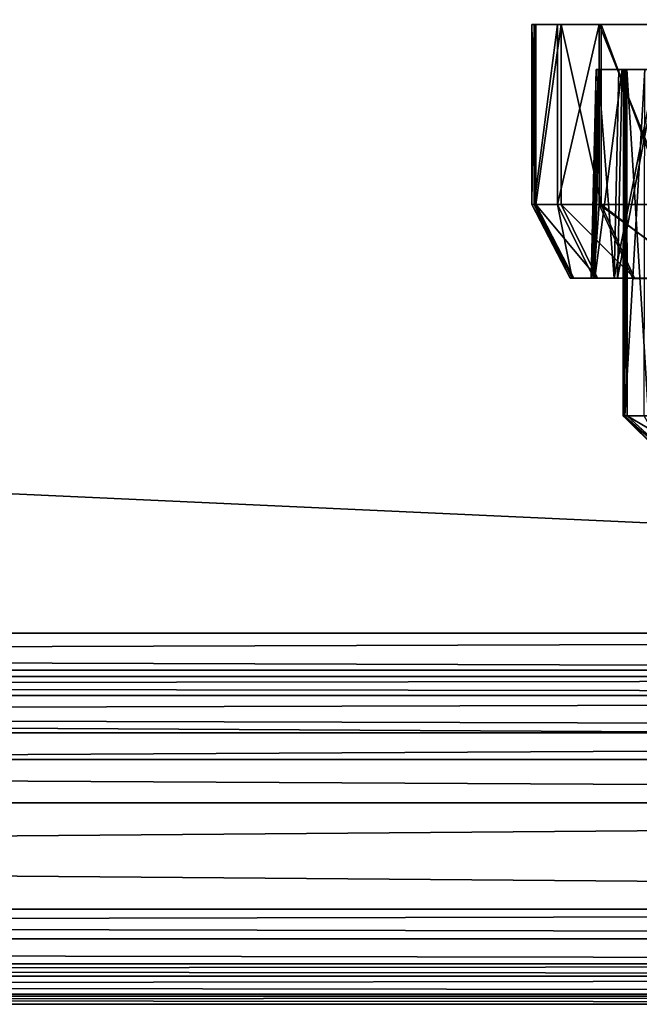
# Model space of a CAD drawing. Extents: x 0 to 35.8, y 0 to 26.7.
# Tile 123 of 227: x 23.3 to 24.6, y 0 to 2.1. Entities that reach past the tile are written whole.
import ezdxf

# ---------------------------------------------------------------- set-up
doc = ezdxf.new("R2010")
doc.units = 0
doc.header["$MEASUREMENT"] = 0
doc.layers.get('0').update_dxf_attribs({"color": 13, "linetype": 'CONTINUOUS'})
for name, color, linetype in [('HDS8645C_-_BODY', 252, 'CONTINUOUS'), ('HDS8645C_-_CERAMIC_TOP', 29, 'CONTINUOUS'), ('HEI8056C_-_HANDLE', 252, 'CONTINUOUS'), ('HEI8056C_-_KNOBS', 252, 'CONTINUOUS')]:
    doc.layers.add(name, color=color, linetype=linetype)

# ---------------------------------------------------------------- blocks, each defined once
blk = doc.blocks.new('HIS8055U_TRADECAD_DXF')
at = {"layer": 'HDS8645C_-_BODY', "color": 0}
for p, q in [((-17.90215, -12.8447, 15.51895), (17.88175, -12.8447, 15.51895)), ((17.88175, -12.8447, 17.08515), (-17.90215, -12.8447, 17.08515)), ((17.88175, -12.8447, 17.08515), (-17.90215, -12.8447, 17.08515)), ((-17.90215, -12.8447, 15.51895), (17.88175, -12.8447, 15.51895))]:
    blk.add_line(p, q, dxfattribs=at)
at = {"layer": 'HDS8645C_-_CERAMIC_TOP', "color": 0}
for p, q in [((-17.76255, -12.6526, 17.08515), (17.83165, -12.6526, 17.08515)), ((17.83165, -12.6526, 17.27015), (-17.76255, -12.6526, 17.27015)), ((17.83165, -12.6526, 17.27015), (-17.76255, -12.6526, 17.27015)), ((-17.76255, -12.6526, 17.08515), (17.83165, -12.6526, 17.08515))]:
    blk.add_line(p, q, dxfattribs=at)
at = {"layer": 'HEI8056C_-_HANDLE', "color": 0}
for p, q in [((-14.12525, -12.5738, 8.77805), (14.18945, -12.5738, 8.77805)), ((-14.12525, -12.5738, 8.77805), (14.18945, -12.5738, 8.77805)), ((14.18945, -12.6663, 9.21925), (-14.12525, -12.6663, 9.21925)), ((14.18945, -12.6663, 9.21925), (-14.12525, -12.6663, 9.21925)), ((14.18945, -12.6663, 8.32875), (-14.12525, -12.6663, 8.32875)), ((14.18945, -12.6663, 8.32875), (-14.12525, -12.6663, 8.32875)), ((-14.12525, -12.7073, 9.32175), (14.18945, -12.7073, 9.32175)), ((-14.12525, -12.7073, 9.32175), (14.18945, -12.7073, 9.32175)), ((14.18945, -12.7073, 8.23955), (-14.12525, -12.7073, 8.23955)), ((14.18945, -12.7073, 8.23955), (-14.12525, -12.7073, 8.23955)), ((14.18945, -12.7876, 8.17435), (-14.12525, -12.7876, 8.17435)), ((-14.12525, -12.7876, 9.39455), (14.18945, -12.7876, 9.39455)), ((-14.12525, -12.7876, 9.39455), (14.18945, -12.7876, 9.39455)), ((14.18945, -12.7876, 8.17435), (-14.12525, -12.7876, 8.17435)), ((-14.12525, -12.9378, 8.15255), (14.18945, -12.9378, 8.15255)), ((14.18945, -12.9378, 9.40305), (-14.12525, -12.9378, 9.40305)), ((-14.12525, -12.9378, 8.15255), (14.18945, -12.9378, 8.15255)), ((14.18945, -12.9378, 9.40305), (-14.12525, -12.9378, 9.40305)), ((14.18945, -13.1659, 8.15255), (-14.12525, -13.1659, 8.15255)), ((-14.12525, -13.1659, 9.40845), (14.18945, -13.1659, 9.40845)), ((14.18945, -13.1659, 8.15255), (-14.12525, -13.1659, 8.15255)), ((-14.12525, -13.1659, 9.40845), (14.18945, -13.1659, 9.40845)), ((14.18945, -13.2295, 8.16715), (-14.12525, -13.2295, 8.16715)), ((14.18945, -13.2295, 8.16715), (-14.12525, -13.2295, 8.16715)), ((14.18945, -13.2295, 9.39395), (-14.12525, -13.2295, 9.39395)), ((14.18945, -13.2295, 9.39395), (-14.12525, -13.2295, 9.39395)), ((-14.12525, -13.2827, 8.21075), (14.18945, -13.2827, 8.21075)), ((14.18945, -13.2827, 9.33725), (-14.12525, -13.2827, 9.33725)), ((-14.12525, -13.2827, 8.21075), (14.18945, -13.2827, 8.21075)), ((14.18945, -13.2827, 9.33725), (-14.12525, -13.2827, 9.33725)), ((14.18945, -13.3091, 8.30605), (-14.12525, -13.3091, 8.30605)), ((14.18945, -13.3091, 8.30605), (-14.12525, -13.3091, 8.30605)), ((-14.12525, -13.3094, 9.27775), (14.18945, -13.3094, 9.27775)), ((-14.12525, -13.3094, 9.27775), (14.18945, -13.3094, 9.27775)), ((-14.12525, -13.3482, 9.06845), (14.18945, -13.3482, 9.06845)), ((-14.12525, -13.3482, 9.06845), (14.18945, -13.3482, 9.06845)), ((14.18945, -13.3526, 8.50385), (-14.12525, -13.3525, 8.50385)), ((14.18945, -13.3526, 8.50385), (-14.12525, -13.3525, 8.50385)), ((-14.12525, -13.3698, 8.77795), (14.18945, -13.3698, 8.77795)), ((-14.12525, -13.3698, 8.77795), (14.18945, -13.3698, 8.77795))]:
    blk.add_line(p, q, dxfattribs=at)
at = {"layer": 'HEI8056C_-_KNOBS', "color": 0}
for p, q in [((6.50755, -11.2679, 12.98055), (7.71465, -11.2676, 12.95315)), ((6.50755, -11.2679, 12.98055), (7.71465, -11.2676, 12.95315)), ((6.51595, -11.2679, 13.16865), (6.50755, -11.2679, 12.98055)), ((6.50755, -11.2679, 12.98055), (6.51245, -11.2679, 12.80725)), ((6.50755, -11.2679, 12.98055), (6.51245, -11.2679, 12.80725)), ((6.50755, -11.2679, 12.98055), (6.50755, -11.6541, 12.98055)), ((6.51595, -11.2679, 13.16865), (6.50755, -11.2679, 12.98055)), ((6.50755, -11.2679, 12.98055), (6.50755, -11.6541, 12.98055)), ((6.51245, -11.2679, 12.80725), (7.71465, -11.2676, 12.95315)), ((6.51245, -11.2679, 12.80725), (7.71465, -11.2676, 12.95315)), ((6.51245, -11.2679, 12.80725), (6.56265, -11.2679, 12.59645)), ((6.51245, -11.2679, 12.80725), (6.56265, -11.2679, 12.59645)), ((6.51245, -11.2679, 12.80725), (6.51245, -11.6541, 12.80725)), ((6.51245, -11.2679, 12.80725), (6.51245, -11.6541, 12.80725)), ((7.71465, -11.2676, 12.95315), (6.51595, -11.2679, 13.16865)), ((7.71465, -11.2676, 12.95315), (6.51595, -11.2679, 13.16865)), ((6.51595, -11.2679, 13.16865), (6.51595, -11.6541, 13.16865)), ((6.51595, -11.2679, 13.16865), (6.51595, -11.6541, 13.16865)), ((6.51595, -11.2679, 13.16865), (6.57055, -11.2679, 13.35875)), ((6.51595, -11.2679, 13.16865), (6.57055, -11.2679, 13.35875)), ((6.56265, -11.2679, 12.59645), (7.71465, -11.2676, 12.95315)), ((6.56265, -11.2679, 12.59645), (7.71465, -11.2676, 12.95315)), ((6.56265, -11.2679, 12.59645), (6.65185, -11.268, 12.37225)), ((6.56265, -11.2679, 12.59645), (6.65185, -11.268, 12.37225)), ((6.56265, -11.2679, 12.59645), (6.56265, -11.6541, 12.59645)), ((6.56265, -11.2679, 12.59645), (6.56265, -11.6541, 12.59645)), ((6.57055, -11.2679, 13.35875), (7.71465, -11.2676, 12.95315)), ((6.57055, -11.2679, 13.35875), (7.71465, -11.2676, 12.95315)), ((6.57055, -11.2679, 13.35875), (6.57055, -11.6542, 13.35875)), ((6.57055, -11.2679, 13.35875), (6.65615, -11.2679, 13.55365)), ((6.57055, -11.2679, 13.35875), (6.57055, -11.6542, 13.35875)), ((6.57055, -11.2679, 13.35875), (6.65615, -11.2679, 13.55365)), ((6.65185, -11.268, 12.37225), (7.71465, -11.2676, 12.95315)), ((6.65185, -11.268, 12.37225), (7.71465, -11.2676, 12.95315)), ((6.65185, -11.268, 12.37225), (6.80785, -11.2679, 12.14725)), ((6.65185, -11.268, 12.37225), (6.80785, -11.2679, 12.14725)), ((6.65185, -11.268, 12.37225), (6.65185, -11.6542, 12.37225)), ((6.65185, -11.268, 12.37225), (6.65185, -11.6542, 12.37225)), ((6.65615, -11.2679, 13.55365), (7.71465, -11.2676, 12.95315)), ((6.65615, -11.2679, 13.55365), (7.71465, -11.2676, 12.95315)), ((6.65615, -11.2679, 13.55365), (6.65615, -11.6542, 13.55365)), ((6.65615, -11.2679, 13.55365), (6.80055, -11.2679, 13.74945)), ((6.65615, -11.2679, 13.55365), (6.65615, -11.6542, 13.55365)), ((6.65615, -11.2679, 13.55365), (6.80055, -11.2679, 13.74945)), ((6.63515, -11.8122, 12.97765), (6.64585, -11.3643, 12.97745)), ((6.63515, -11.8122, 12.97765), (6.64585, -11.3643, 12.97745)), ((6.63955, -11.8122, 12.82265), (6.65015, -11.3643, 12.82395)), ((6.63955, -11.8122, 12.82265), (6.65015, -11.3643, 12.82395)), ((6.64265, -11.8122, 13.14585), (6.65325, -11.3643, 13.14395)), ((6.64265, -11.8122, 13.14585), (6.65325, -11.3643, 13.14395)), ((6.64585, -11.3643, 12.97745), (6.70415, -11.3643, 12.97605)), ((6.65015, -11.3643, 12.82395), (6.64585, -11.3643, 12.97745)), ((6.64585, -11.3643, 12.97745), (6.65325, -11.3643, 13.14395)), ((6.64585, -11.3643, 12.97745), (6.70415, -11.3643, 12.97605)), ((6.65015, -11.3643, 12.82395), (6.64585, -11.3643, 12.97745)), ((6.64585, -11.3643, 12.97745), (6.65325, -11.3643, 13.14395)), ((6.65015, -11.3643, 12.82395), (6.70815, -11.3643, 12.83105)), ((6.69455, -11.3643, 12.63735), (6.65015, -11.3643, 12.82395)), ((6.65015, -11.3643, 12.82395), (6.70815, -11.3643, 12.83105)), ((6.69455, -11.3643, 12.63735), (6.65015, -11.3643, 12.82395)), ((6.65325, -11.3643, 13.14395), (6.71115, -11.3643, 13.13355)), ((6.65325, -11.3643, 13.14395), (6.70155, -11.3643, 13.31225)), ((6.65325, -11.3643, 13.14395), (6.71115, -11.3643, 13.13355)), ((6.65325, -11.3643, 13.14395), (6.70155, -11.3643, 13.31225)), ((6.68445, -11.8122, 12.63415), (6.69455, -11.3643, 12.63735)), ((6.68445, -11.8122, 12.63415), (6.69455, -11.3643, 12.63735)), ((6.69145, -11.8122, 13.31585), (6.70155, -11.3643, 13.31225)), ((6.69145, -11.8122, 13.31585), (6.70155, -11.3643, 13.31225)), ((6.69455, -11.3643, 12.63735), (6.75025, -11.3643, 12.65455)), ((6.77365, -11.3644, 12.43875), (6.69455, -11.3643, 12.63735)), ((6.69455, -11.3643, 12.63735), (6.75025, -11.3643, 12.65455)), ((6.77365, -11.3644, 12.43875), (6.69455, -11.3643, 12.63735)), ((6.70155, -11.3643, 13.31225), (6.75685, -11.3643, 13.29265)), ((6.70155, -11.3643, 13.31225), (6.77735, -11.3643, 13.48485)), ((6.70155, -11.3643, 13.31225), (6.75685, -11.3643, 13.29265)), ((6.70155, -11.3643, 13.31225), (6.77735, -11.3643, 13.48485)), ((6.70365, -12.1075, 12.97735), (6.70415, -11.3643, 12.97605)), ((6.70815, -11.3643, 12.83105), (6.70365, -12.1075, 12.97735)), ((6.70365, -12.1075, 12.97735), (6.70415, -11.3643, 12.97605)), ((6.70815, -11.3643, 12.83105), (6.70365, -12.1075, 12.97735)), ((6.70415, -11.3643, 12.97605), (6.71205, -12.1075, 13.13555)), ((6.70415, -11.3643, 12.97605), (6.71205, -12.1075, 13.13555)), ((6.70415, -11.3643, 12.97605), (6.71115, -11.3643, 13.13355)), ((6.70815, -11.3643, 12.83105), (6.70415, -11.3643, 12.97605)), ((6.70815, -11.3643, 12.83105), (6.70415, -11.3643, 12.97605)), ((6.70415, -11.3643, 12.97605), (6.71115, -11.3643, 13.13355)), ((6.75025, -11.3643, 12.65455), (6.70725, -12.1075, 12.83195)), ((6.70815, -11.3643, 12.83105), (6.70725, -12.1075, 12.83195)), ((6.75025, -11.3643, 12.65455), (6.70725, -12.1075, 12.83195)), ((6.70815, -11.3643, 12.83105), (6.70725, -12.1075, 12.83195)), ((6.75025, -11.3643, 12.65455), (6.70815, -11.3643, 12.83105)), ((6.75025, -11.3643, 12.65455), (6.70815, -11.3643, 12.83105)), ((6.71115, -11.3643, 13.13355), (6.75775, -12.1075, 13.29335)), ((6.71205, -12.1075, 13.13555), (6.71115, -11.3643, 13.13355)), ((6.71115, -11.3643, 13.13355), (6.75775, -12.1075, 13.29335)), ((6.71115, -11.3643, 13.13355), (6.75685, -11.3643, 13.29265)), ((6.71205, -12.1075, 13.13555), (6.71115, -11.3643, 13.13355)), ((6.71115, -11.3643, 13.13355), (6.75685, -11.3643, 13.29265)), ((6.51245, -11.6541, 12.80725), (6.50755, -11.6541, 12.98055)), ((6.50755, -11.6541, 12.98055), (6.58965, -11.8122, 12.97865)), ((6.50755, -11.6541, 12.98055), (6.51595, -11.6541, 13.16865)), ((6.50755, -11.6541, 12.98055), (6.58965, -11.8122, 12.97865)), ((6.51245, -11.6541, 12.80725), (6.50755, -11.6541, 12.98055)), ((6.50755, -11.6541, 12.98055), (6.51595, -11.6541, 13.16865)), ((6.56265, -11.6541, 12.59645), (6.51245, -11.6541, 12.80725)), ((6.51245, -11.6541, 12.80725), (6.59415, -11.8122, 12.81725)), ((6.51245, -11.6541, 12.80725), (6.59415, -11.8122, 12.81725)), ((6.56265, -11.6541, 12.59645), (6.51245, -11.6541, 12.80725)), ((6.51595, -11.6541, 13.16865), (6.59745, -11.8122, 13.15395)), ((6.51595, -11.6541, 13.16865), (6.57055, -11.6542, 13.35875)), ((6.51595, -11.6541, 13.16865), (6.59745, -11.8122, 13.15395)), ((6.51595, -11.6541, 13.16865), (6.57055, -11.6542, 13.35875)), ((6.65185, -11.6542, 12.37225), (6.56265, -11.6541, 12.59645)), ((6.56265, -11.6541, 12.59645), (6.64095, -11.8122, 12.62075)), ((6.56265, -11.6541, 12.59645), (6.64095, -11.8122, 12.62075)), ((6.65185, -11.6542, 12.37225), (6.56265, -11.6541, 12.59645)), ((6.57055, -11.6542, 13.35875), (6.64835, -11.8122, 13.33115)), ((6.57055, -11.6542, 13.35875), (6.65615, -11.6542, 13.55365)), ((6.57055, -11.6542, 13.35875), (6.64835, -11.8122, 13.33115)), ((6.57055, -11.6542, 13.35875), (6.65615, -11.6542, 13.55365)), ((6.80785, -11.6541, 12.14725), (6.65185, -11.6542, 12.37225)), ((6.80785, -11.6541, 12.14725), (6.65185, -11.6542, 12.37225)), ((6.65185, -11.6542, 12.37225), (6.72415, -11.8123, 12.41175)), ((6.65185, -11.6542, 12.37225), (6.72415, -11.8123, 12.41175)), ((6.65615, -11.6542, 13.55365), (6.72805, -11.8122, 13.51275)), ((6.65615, -11.6542, 13.55365), (6.80055, -11.6542, 13.74945)), ((6.65615, -11.6542, 13.55365), (6.72805, -11.8122, 13.51275)), ((6.65615, -11.6542, 13.55365), (6.80055, -11.6542, 13.74945)), ((6.58965, -11.8122, 12.97865), (6.63515, -11.8122, 12.97765)), ((6.59415, -11.8122, 12.81725), (6.58965, -11.8122, 12.97865)), ((6.58965, -11.8122, 12.97865), (6.59745, -11.8122, 13.15395)), ((6.58965, -11.8122, 12.97865), (6.63515, -11.8122, 12.97765)), ((6.59415, -11.8122, 12.81725), (6.58965, -11.8122, 12.97865)), ((6.58965, -11.8122, 12.97865), (6.59745, -11.8122, 13.15395)), ((6.59415, -11.8122, 12.81725), (6.63955, -11.8122, 12.82265)), ((6.64095, -11.8122, 12.62075), (6.59415, -11.8122, 12.81725)), ((6.59415, -11.8122, 12.81725), (6.63955, -11.8122, 12.82265)), ((6.64095, -11.8122, 12.62075), (6.59415, -11.8122, 12.81725)), ((6.59745, -11.8122, 13.15395), (6.64265, -11.8122, 13.14585)), ((6.59745, -11.8122, 13.15395), (6.64835, -11.8122, 13.33115)), ((6.59745, -11.8122, 13.15395), (6.64265, -11.8122, 13.14585)), ((6.59745, -11.8122, 13.15395), (6.64835, -11.8122, 13.33115)), ((6.63955, -11.8122, 12.82265), (6.63515, -11.8122, 12.97765)), ((6.63515, -11.8122, 12.97765), (6.64265, -11.8122, 13.14585)), ((6.63955, -11.8122, 12.82265), (6.63515, -11.8122, 12.97765)), ((6.63515, -11.8122, 12.97765), (6.64265, -11.8122, 13.14585)), ((6.68445, -11.8122, 12.63415), (6.63955, -11.8122, 12.82265)), ((6.68445, -11.8122, 12.63415), (6.63955, -11.8122, 12.82265)), ((6.64095, -11.8122, 12.62075), (6.68445, -11.8122, 12.63415)), ((6.72415, -11.8123, 12.41175), (6.64095, -11.8122, 12.62075)), ((6.64095, -11.8122, 12.62075), (6.68445, -11.8122, 12.63415)), ((6.72415, -11.8123, 12.41175), (6.64095, -11.8122, 12.62075)), ((6.64265, -11.8122, 13.14585), (6.69145, -11.8122, 13.31585)), ((6.64265, -11.8122, 13.14585), (6.69145, -11.8122, 13.31585)), ((6.64835, -11.8122, 13.33115), (6.69145, -11.8122, 13.31585)), ((6.64835, -11.8122, 13.33115), (6.72805, -11.8122, 13.51275)), ((6.64835, -11.8122, 13.33115), (6.69145, -11.8122, 13.31585)), ((6.64835, -11.8122, 13.33115), (6.72805, -11.8122, 13.51275)), ((6.76425, -11.8123, 12.43365), (6.68445, -11.8122, 12.63415)), ((6.76425, -11.8123, 12.43365), (6.68445, -11.8122, 12.63415)), ((6.69145, -11.8122, 13.31585), (6.76805, -11.8122, 13.49015)), ((6.69145, -11.8122, 13.31585), (6.76805, -11.8122, 13.49015)), ((6.86955, -11.8122, 12.20205), (6.72415, -11.8123, 12.41175)), ((6.86955, -11.8122, 12.20205), (6.72415, -11.8123, 12.41175)), ((6.72415, -11.8123, 12.41175), (6.76425, -11.8123, 12.43365)), ((6.72415, -11.8123, 12.41175), (6.76425, -11.8123, 12.43365)), ((6.72805, -11.8122, 13.51275), (6.76805, -11.8122, 13.49015)), ((6.72805, -11.8122, 13.51275), (6.86275, -11.8122, 13.69535)), ((6.72805, -11.8122, 13.51275), (6.76805, -11.8122, 13.49015)), ((6.72805, -11.8122, 13.51275), (6.86275, -11.8122, 13.69535)), ((6.71205, -12.1075, 13.13555), (6.70365, -12.1075, 12.97735)), ((6.70365, -12.1075, 12.97735), (6.70725, -12.1075, 12.83195)), ((6.70365, -12.1075, 12.97735), (6.78185, -12.1842, 12.95255)), ((6.70365, -12.1075, 12.97735), (6.70725, -12.1075, 12.83195)), ((6.70365, -12.1075, 12.97735), (6.78185, -12.1842, 12.95255)), ((6.70365, -12.1075, 12.97735), (6.79595, -12.1842, 13.10305)), ((6.70365, -12.1075, 12.97735), (6.79595, -12.1842, 13.10305)), ((6.71205, -12.1075, 13.13555), (6.70365, -12.1075, 12.97735)), ((6.70725, -12.1075, 12.83195), (6.74855, -12.1075, 12.65505)), ((6.70725, -12.1075, 12.83195), (6.79185, -12.1842, 12.80435)), ((6.70725, -12.1075, 12.83195), (6.74855, -12.1075, 12.65505)), ((6.70725, -12.1075, 12.83195), (6.79185, -12.1842, 12.80435)), ((6.70725, -12.1075, 12.83195), (6.78185, -12.1842, 12.95255)), ((6.70725, -12.1075, 12.83195), (6.78185, -12.1842, 12.95255)), ((6.75775, -12.1075, 13.29335), (6.71205, -12.1075, 13.13555)), ((6.79595, -12.1842, 13.10305), (6.71205, -12.1075, 13.13555)), ((6.71205, -12.1075, 13.13555), (6.84345, -12.1842, 13.27565)), ((6.71205, -12.1075, 13.13555), (6.84345, -12.1842, 13.27565)), ((6.75775, -12.1075, 13.29335), (6.71205, -12.1075, 13.13555)), ((6.79595, -12.1842, 13.10305), (6.71205, -12.1075, 13.13555))]:
    blk.add_line(p, q, dxfattribs=at)
at = {"layer": 'HDS8645C_-_BODY', "color": 0}
mesh = blk.add_polyface(dxfattribs=at)
corners = [(17.88175, -12.8447, 15.51895), (-17.90215, -11.211, 15.51895), (-17.90215, -12.8447, 15.51895), (17.88175, -11.211, 15.51895)]
mesh.append_faces([[corners[k] for k in face] for face in [(0, 1, 2), (1, 0, 3)]], dxfattribs={"vtx0": -1, "color": 0})
mesh = blk.add_polyface(dxfattribs=at)
corners = [(-17.76255, -12.6526, 17.08515), (17.88175, -12.8447, 17.08515), (-17.90215, -12.8447, 17.08515), (17.83165, -12.6526, 17.08515)]
mesh.append_faces([[corners[k] for k in face] for face in [(0, 1, 2), (1, 0, 3)]], dxfattribs={"vtx0": -1, "color": 0})
mesh = blk.add_polyface(dxfattribs=at)
corners = [(-17.90215, -12.8447, 17.08515), (17.88175, -12.8447, 15.51895), (-17.90215, -12.8447, 15.51895), (17.88175, -12.8447, 17.08515)]
mesh.append_faces([[corners[k] for k in face] for face in [(0, 1, 2), (1, 0, 3)]], dxfattribs={"vtx0": -1, "color": 0})
at = {"layer": 'HDS8645C_-_CERAMIC_TOP', "color": 0}
mesh = blk.add_polyface(dxfattribs=at)
corners = [(17.83165, 10.6876, 17.27015), (-17.76255, -12.6526, 17.27015), (-17.76255, 10.6876, 17.27015), (17.83165, -12.6526, 17.27015)]
mesh.append_faces([[corners[k] for k in face] for face in [(0, 1, 2), (1, 0, 3)]], dxfattribs={"vtx0": -1, "color": 0})
mesh = blk.add_polyface(dxfattribs=at)
corners = [(-17.76255, -12.6526, 17.27015), (17.83165, -12.6526, 17.08515), (-17.76255, -12.6526, 17.08515), (17.83165, -12.6526, 17.27015)]
mesh.append_faces([[corners[k] for k in face] for face in [(0, 1, 2), (1, 0, 3)]], dxfattribs={"vtx0": -1, "color": 0})
at = {"layer": 'HEI8056C_-_HANDLE', "color": 0}
mesh = blk.add_polyface(dxfattribs=at)
corners = [(14.18945, -12.6663, 9.21925), (-14.12525, -12.5738, 8.77805), (14.18945, -12.5738, 8.77805), (-14.12525, -12.6663, 9.21925)]
mesh.append_faces([[corners[k] for k in face] for face in [(0, 1, 2), (1, 0, 3)]], dxfattribs={"vtx0": -1, "color": 0})
mesh = blk.add_polyface(dxfattribs=at)
corners = [(14.18945, -12.5738, 8.77805), (-14.12525, -12.6663, 8.32875), (14.18945, -12.6663, 8.32875), (-14.12525, -12.5738, 8.77805)]
mesh.append_faces([[corners[k] for k in face] for face in [(0, 1, 2), (1, 0, 3)]], dxfattribs={"vtx0": -1, "color": 0})
mesh = blk.add_polyface(dxfattribs=at)
corners = [(14.18945, -12.7073, 9.32175), (-14.12525, -12.6663, 9.21925), (14.18945, -12.6663, 9.21925), (-14.12525, -12.7073, 9.32175)]
mesh.append_faces([[corners[k] for k in face] for face in [(0, 1, 2), (1, 0, 3)]], dxfattribs={"vtx0": -1, "color": 0})
mesh = blk.add_polyface(dxfattribs=at)
corners = [(14.18945, -12.6663, 8.32875), (-14.12525, -12.7073, 8.23955), (14.18945, -12.7073, 8.23955), (-14.12525, -12.6663, 8.32875)]
mesh.append_faces([[corners[k] for k in face] for face in [(0, 1, 2), (1, 0, 3)]], dxfattribs={"vtx0": -1, "color": 0})
mesh = blk.add_polyface(dxfattribs=at)
corners = [(14.18945, -12.7073, 9.32175), (-14.12525, -12.7876, 9.39455), (-14.12525, -12.7073, 9.32175), (14.18945, -12.7876, 9.39455)]
mesh.append_faces([[corners[k] for k in face] for face in [(0, 1, 2), (1, 0, 3)]], dxfattribs={"vtx0": -1, "color": 0})
mesh = blk.add_polyface(dxfattribs=at)
corners = [(14.18945, -12.7876, 8.17435), (-14.12525, -12.7073, 8.23955), (-14.12525, -12.7876, 8.17435), (14.18945, -12.7073, 8.23955)]
mesh.append_faces([[corners[k] for k in face] for face in [(0, 1, 2), (1, 0, 3)]], dxfattribs={"vtx0": -1, "color": 0})
mesh = blk.add_polyface(dxfattribs=at)
corners = [(14.18945, -12.9378, 8.15255), (-14.12525, -12.7876, 8.17435), (-14.12525, -12.9378, 8.15255), (14.18945, -12.7876, 8.17435)]
mesh.append_faces([[corners[k] for k in face] for face in [(0, 1, 2), (1, 0, 3)]], dxfattribs={"vtx0": -1, "color": 0})
mesh = blk.add_polyface(dxfattribs=at)
corners = [(14.18945, -12.7876, 9.39455), (-14.12525, -12.9378, 9.40305), (-14.12525, -12.7876, 9.39455), (14.18945, -12.9378, 9.40305)]
mesh.append_faces([[corners[k] for k in face] for face in [(0, 1, 2), (1, 0, 3)]], dxfattribs={"vtx0": -1, "color": 0})
mesh = blk.add_polyface(dxfattribs=at)
corners = [(14.18945, -13.1659, 8.15255), (-14.12525, -12.9378, 8.15255), (-14.12525, -13.1659, 8.15255), (14.18945, -12.9378, 8.15255)]
mesh.append_faces([[corners[k] for k in face] for face in [(0, 1, 2), (1, 0, 3)]], dxfattribs={"vtx0": -1, "color": 0})
mesh = blk.add_polyface(dxfattribs=at)
corners = [(14.18945, -12.9378, 9.40305), (-14.12525, -13.1659, 9.40845), (-14.12525, -12.9378, 9.40305), (14.18945, -13.1659, 9.40845)]
mesh.append_faces([[corners[k] for k in face] for face in [(0, 1, 2), (1, 0, 3)]], dxfattribs={"vtx0": -1, "color": 0})
mesh = blk.add_polyface(dxfattribs=at)
corners = [(14.18945, -13.2295, 8.16715), (-14.12525, -13.1659, 8.15255), (-14.12525, -13.2295, 8.16715), (14.18945, -13.1659, 8.15255)]
mesh.append_faces([[corners[k] for k in face] for face in [(0, 1, 2), (1, 0, 3)]], dxfattribs={"vtx0": -1, "color": 0})
mesh = blk.add_polyface(dxfattribs=at)
corners = [(14.18945, -13.1659, 9.40845), (-14.12525, -13.2295, 9.39395), (-14.12525, -13.1659, 9.40845), (14.18945, -13.2295, 9.39395)]
mesh.append_faces([[corners[k] for k in face] for face in [(0, 1, 2), (1, 0, 3)]], dxfattribs={"vtx0": -1, "color": 0})
mesh = blk.add_polyface(dxfattribs=at)
corners = [(14.18945, -13.2827, 8.21075), (-14.12525, -13.2295, 8.16715), (-14.12525, -13.2827, 8.21075), (14.18945, -13.2295, 8.16715)]
mesh.append_faces([[corners[k] for k in face] for face in [(0, 1, 2), (1, 0, 3)]], dxfattribs={"vtx0": -1, "color": 0})
mesh = blk.add_polyface(dxfattribs=at)
corners = [(-14.12525, -13.2295, 9.39395), (14.18945, -13.2827, 9.33725), (-14.12525, -13.2827, 9.33725), (14.18945, -13.2295, 9.39395)]
mesh.append_faces([[corners[k] for k in face] for face in [(0, 1, 2), (1, 0, 3)]], dxfattribs={"vtx0": -1, "color": 0})
mesh = blk.add_polyface(dxfattribs=at)
corners = [(-14.12525, -13.3091, 8.30605), (14.18945, -13.2827, 8.21075), (-14.12525, -13.2827, 8.21075), (14.18945, -13.3091, 8.30605)]
mesh.append_faces([[corners[k] for k in face] for face in [(0, 1, 2), (1, 0, 3)]], dxfattribs={"vtx0": -1, "color": 0})
mesh = blk.add_polyface(dxfattribs=at)
corners = [(-14.12525, -13.2827, 9.33725), (14.18945, -13.3094, 9.27775), (-14.12525, -13.3094, 9.27775), (14.18945, -13.2827, 9.33725)]
mesh.append_faces([[corners[k] for k in face] for face in [(0, 1, 2), (1, 0, 3)]], dxfattribs={"vtx0": -1, "color": 0})
mesh = blk.add_polyface(dxfattribs=at)
corners = [(-14.12525, -13.3525, 8.50385), (14.18945, -13.3091, 8.30605), (-14.12525, -13.3091, 8.30605), (14.18945, -13.3526, 8.50385)]
mesh.append_faces([[corners[k] for k in face] for face in [(0, 1, 2), (1, 0, 3)]], dxfattribs={"vtx0": -1, "color": 0})
mesh = blk.add_polyface(dxfattribs=at)
corners = [(-14.12525, -13.3094, 9.27775), (14.18945, -13.3482, 9.06845), (-14.12525, -13.3482, 9.06845), (14.18945, -13.3094, 9.27775)]
mesh.append_faces([[corners[k] for k in face] for face in [(0, 1, 2), (1, 0, 3)]], dxfattribs={"vtx0": -1, "color": 0})
mesh = blk.add_polyface(dxfattribs=at)
corners = [(-14.12525, -13.3482, 9.06845), (14.18945, -13.3698, 8.77795), (-14.12525, -13.3698, 8.77795), (14.18945, -13.3482, 9.06845)]
mesh.append_faces([[corners[k] for k in face] for face in [(0, 1, 2), (1, 0, 3)]], dxfattribs={"vtx0": -1, "color": 0})
mesh = blk.add_polyface(dxfattribs=at)
corners = [(-14.12525, -13.3698, 8.77795), (14.18945, -13.3526, 8.50385), (-14.12525, -13.3525, 8.50385), (14.18945, -13.3698, 8.77795)]
mesh.append_faces([[corners[k] for k in face] for face in [(0, 1, 2), (1, 0, 3)]], dxfattribs={"vtx0": -1, "color": 0})
at = {"layer": 'HEI8056C_-_KNOBS', "color": 0}
mesh = blk.add_polyface(dxfattribs=at)
corners = [(6.51595, -11.2679, 13.16865), (6.50755, -11.2679, 12.98055), (7.71465, -11.2676, 12.95315)]
mesh.append_faces([[corners[k] for k in face] for face in [(0, 1, 2)]], dxfattribs={"color": 0})
mesh = blk.add_polyface(dxfattribs=at)
corners = [(6.50755, -11.2679, 12.98055), (6.51245, -11.2679, 12.80725), (7.71465, -11.2676, 12.95315)]
mesh.append_faces([[corners[k] for k in face] for face in [(0, 1, 2)]], dxfattribs={"color": 0})
mesh = blk.add_polyface(dxfattribs=at)
corners = [(6.51245, -11.2679, 12.80725), (6.50755, -11.6541, 12.98055), (6.51245, -11.6541, 12.80725), (6.50755, -11.2679, 12.98055)]
mesh.append_faces([[corners[k] for k in face] for face in [(0, 1, 2), (1, 0, 3)]], dxfattribs={"vtx0": -1, "color": 0})
mesh = blk.add_polyface(dxfattribs=at)
corners = [(6.50755, -11.2679, 12.98055), (6.51595, -11.6541, 13.16865), (6.50755, -11.6541, 12.98055), (6.51595, -11.2679, 13.16865)]
mesh.append_faces([[corners[k] for k in face] for face in [(0, 1, 2), (1, 0, 3)]], dxfattribs={"vtx0": -1, "color": 0})
mesh = blk.add_polyface(dxfattribs=at)
corners = [(7.71465, -11.2676, 12.95315), (6.51245, -11.2679, 12.80725), (6.56265, -11.2679, 12.59645)]
mesh.append_faces([[corners[k] for k in face] for face in [(0, 1, 2)]], dxfattribs={"color": 0})
mesh = blk.add_polyface(dxfattribs=at)
corners = [(6.56265, -11.2679, 12.59645), (6.51245, -11.6541, 12.80725), (6.56265, -11.6541, 12.59645), (6.51245, -11.2679, 12.80725)]
mesh.append_faces([[corners[k] for k in face] for face in [(0, 1, 2), (1, 0, 3)]], dxfattribs={"vtx0": -1, "color": 0})
mesh = blk.add_polyface(dxfattribs=at)
corners = [(6.57055, -11.2679, 13.35875), (6.51595, -11.2679, 13.16865), (7.71465, -11.2676, 12.95315)]
mesh.append_faces([[corners[k] for k in face] for face in [(0, 1, 2)]], dxfattribs={"color": 0})
mesh = blk.add_polyface(dxfattribs=at)
corners = [(6.51595, -11.6541, 13.16865), (6.57055, -11.2679, 13.35875), (6.57055, -11.6542, 13.35875), (6.51595, -11.2679, 13.16865)]
mesh.append_faces([[corners[k] for k in face] for face in [(0, 1, 2), (1, 0, 3)]], dxfattribs={"vtx0": -1, "color": 0})
mesh = blk.add_polyface(dxfattribs=at)
corners = [(7.71465, -11.2676, 12.95315), (6.56265, -11.2679, 12.59645), (6.65185, -11.268, 12.37225)]
mesh.append_faces([[corners[k] for k in face] for face in [(0, 1, 2)]], dxfattribs={"color": 0})
mesh = blk.add_polyface(dxfattribs=at)
corners = [(6.65185, -11.268, 12.37225), (6.56265, -11.6541, 12.59645), (6.65185, -11.6542, 12.37225), (6.56265, -11.2679, 12.59645)]
mesh.append_faces([[corners[k] for k in face] for face in [(0, 1, 2), (1, 0, 3)]], dxfattribs={"vtx0": -1, "color": 0})
mesh = blk.add_polyface(dxfattribs=at)
corners = [(6.65615, -11.2679, 13.55365), (6.57055, -11.2679, 13.35875), (7.71465, -11.2676, 12.95315)]
mesh.append_faces([[corners[k] for k in face] for face in [(0, 1, 2)]], dxfattribs={"color": 0})
mesh = blk.add_polyface(dxfattribs=at)
corners = [(6.57055, -11.2679, 13.35875), (6.65615, -11.6542, 13.55365), (6.57055, -11.6542, 13.35875), (6.65615, -11.2679, 13.55365)]
mesh.append_faces([[corners[k] for k in face] for face in [(0, 1, 2), (1, 0, 3)]], dxfattribs={"vtx0": -1, "color": 0})
mesh = blk.add_polyface(dxfattribs=at)
corners = [(7.71465, -11.2676, 12.95315), (6.65185, -11.268, 12.37225), (6.80785, -11.2679, 12.14725)]
mesh.append_faces([[corners[k] for k in face] for face in [(0, 1, 2)]], dxfattribs={"color": 0})
mesh = blk.add_polyface(dxfattribs=at)
corners = [(6.80785, -11.6541, 12.14725), (6.65185, -11.268, 12.37225), (6.65185, -11.6542, 12.37225), (6.80785, -11.2679, 12.14725)]
mesh.append_faces([[corners[k] for k in face] for face in [(0, 1, 2), (1, 0, 3)]], dxfattribs={"vtx0": -1, "color": 0})
mesh = blk.add_polyface(dxfattribs=at)
corners = [(6.80055, -11.2679, 13.74945), (6.65615, -11.2679, 13.55365), (7.71465, -11.2676, 12.95315)]
mesh.append_faces([[corners[k] for k in face] for face in [(0, 1, 2)]], dxfattribs={"color": 0})
mesh = blk.add_polyface(dxfattribs=at)
corners = [(6.65615, -11.2679, 13.55365), (6.80055, -11.6542, 13.74945), (6.65615, -11.6542, 13.55365), (6.80055, -11.2679, 13.74945)]
mesh.append_faces([[corners[k] for k in face] for face in [(0, 1, 2), (1, 0, 3)]], dxfattribs={"vtx0": -1, "color": 0})
mesh = blk.add_polyface(dxfattribs=at)
corners = [(6.64585, -11.3643, 12.97745), (6.63955, -11.8122, 12.82265), (6.63515, -11.8122, 12.97765), (6.65015, -11.3643, 12.82395)]
mesh.append_faces([[corners[k] for k in face] for face in [(0, 1, 2), (1, 0, 3)]], dxfattribs={"vtx0": -1, "color": 0})
mesh = blk.add_polyface(dxfattribs=at)
corners = [(6.65325, -11.3643, 13.14395), (6.63515, -11.8122, 12.97765), (6.64265, -11.8122, 13.14585), (6.64585, -11.3643, 12.97745)]
mesh.append_faces([[corners[k] for k in face] for face in [(0, 1, 2), (1, 0, 3)]], dxfattribs={"vtx0": -1, "color": 0})
mesh = blk.add_polyface(dxfattribs=at)
corners = [(6.65015, -11.3643, 12.82395), (6.68445, -11.8122, 12.63415), (6.63955, -11.8122, 12.82265), (6.69455, -11.3643, 12.63735)]
mesh.append_faces([[corners[k] for k in face] for face in [(0, 1, 2), (1, 0, 3)]], dxfattribs={"vtx0": -1, "color": 0})
mesh = blk.add_polyface(dxfattribs=at)
corners = [(6.70155, -11.3643, 13.31225), (6.64265, -11.8122, 13.14585), (6.69145, -11.8122, 13.31585), (6.65325, -11.3643, 13.14395)]
mesh.append_faces([[corners[k] for k in face] for face in [(0, 1, 2), (1, 0, 3)]], dxfattribs={"vtx0": -1, "color": 0})
mesh = blk.add_polyface(dxfattribs=at)
corners = [(6.64585, -11.3643, 12.97745), (6.70815, -11.3643, 12.83105), (6.65015, -11.3643, 12.82395), (6.70415, -11.3643, 12.97605)]
mesh.append_faces([[corners[k] for k in face] for face in [(0, 1, 2), (1, 0, 3)]], dxfattribs={"vtx0": -1, "color": 0})
mesh = blk.add_polyface(dxfattribs=at)
corners = [(6.64585, -11.3643, 12.97745), (6.71115, -11.3643, 13.13355), (6.70415, -11.3643, 12.97605), (6.65325, -11.3643, 13.14395)]
mesh.append_faces([[corners[k] for k in face] for face in [(0, 1, 2), (1, 0, 3)]], dxfattribs={"vtx0": -1, "color": 0})
mesh = blk.add_polyface(dxfattribs=at)
corners = [(6.65015, -11.3643, 12.82395), (6.75025, -11.3643, 12.65455), (6.69455, -11.3643, 12.63735), (6.70815, -11.3643, 12.83105)]
mesh.append_faces([[corners[k] for k in face] for face in [(0, 1, 2), (1, 0, 3)]], dxfattribs={"vtx0": -1, "color": 0})
mesh = blk.add_polyface(dxfattribs=at)
corners = [(6.65325, -11.3643, 13.14395), (6.75685, -11.3643, 13.29265), (6.71115, -11.3643, 13.13355), (6.70155, -11.3643, 13.31225)]
mesh.append_faces([[corners[k] for k in face] for face in [(0, 1, 2), (1, 0, 3)]], dxfattribs={"vtx0": -1, "color": 0})
mesh = blk.add_polyface(dxfattribs=at)
corners = [(6.68445, -11.8122, 12.63415), (6.77365, -11.3644, 12.43875), (6.76425, -11.8123, 12.43365), (6.69455, -11.3643, 12.63735)]
mesh.append_faces([[corners[k] for k in face] for face in [(0, 1, 2), (1, 0, 3)]], dxfattribs={"vtx0": -1, "color": 0})
mesh = blk.add_polyface(dxfattribs=at)
corners = [(6.77735, -11.3643, 13.48485), (6.69145, -11.8122, 13.31585), (6.76805, -11.8122, 13.49015), (6.70155, -11.3643, 13.31225)]
mesh.append_faces([[corners[k] for k in face] for face in [(0, 1, 2), (1, 0, 3)]], dxfattribs={"vtx0": -1, "color": 0})
mesh = blk.add_polyface(dxfattribs=at)
corners = [(6.69455, -11.3643, 12.63735), (6.82495, -11.3644, 12.46685), (6.77365, -11.3644, 12.43875), (6.75025, -11.3643, 12.65455)]
mesh.append_faces([[corners[k] for k in face] for face in [(0, 1, 2), (1, 0, 3)]], dxfattribs={"vtx0": -1, "color": 0})
mesh = blk.add_polyface(dxfattribs=at)
corners = [(6.70155, -11.3643, 13.31225), (6.82845, -11.3643, 13.45585), (6.75685, -11.3643, 13.29265), (6.77735, -11.3643, 13.48485)]
mesh.append_faces([[corners[k] for k in face] for face in [(0, 1, 2), (1, 0, 3)]], dxfattribs={"vtx0": -1, "color": 0})
mesh = blk.add_polyface(dxfattribs=at)
corners = [(6.70415, -11.3643, 12.97605), (6.71205, -12.1075, 13.13555), (6.70365, -12.1075, 12.97735)]
mesh.append_faces([[corners[k] for k in face] for face in [(0, 1, 2)]], dxfattribs={"color": 0})
mesh = blk.add_polyface(dxfattribs=at)
corners = [(6.70815, -11.3643, 12.83105), (6.70365, -12.1075, 12.97735), (6.70725, -12.1075, 12.83195)]
mesh.append_faces([[corners[k] for k in face] for face in [(0, 1, 2)]], dxfattribs={"color": 0})
mesh = blk.add_polyface(dxfattribs=at)
corners = [(6.70415, -11.3643, 12.97605), (6.70365, -12.1075, 12.97735), (6.70815, -11.3643, 12.83105)]
mesh.append_faces([[corners[k] for k in face] for face in [(0, 1, 2)]], dxfattribs={"color": 0})
mesh = blk.add_polyface(dxfattribs=at)
corners = [(6.71115, -11.3643, 13.13355), (6.71205, -12.1075, 13.13555), (6.70415, -11.3643, 12.97605)]
mesh.append_faces([[corners[k] for k in face] for face in [(0, 1, 2)]], dxfattribs={"color": 0})
mesh = blk.add_polyface(dxfattribs=at)
corners = [(6.75025, -11.3643, 12.65455), (6.70725, -12.1075, 12.83195), (6.74855, -12.1075, 12.65505)]
mesh.append_faces([[corners[k] for k in face] for face in [(0, 1, 2)]], dxfattribs={"color": 0})
mesh = blk.add_polyface(dxfattribs=at)
corners = [(6.70815, -11.3643, 12.83105), (6.70725, -12.1075, 12.83195), (6.75025, -11.3643, 12.65455)]
mesh.append_faces([[corners[k] for k in face] for face in [(0, 1, 2)]], dxfattribs={"color": 0})
mesh = blk.add_polyface(dxfattribs=at)
corners = [(6.71115, -11.3643, 13.13355), (6.75775, -12.1075, 13.29335), (6.71205, -12.1075, 13.13555)]
mesh.append_faces([[corners[k] for k in face] for face in [(0, 1, 2)]], dxfattribs={"color": 0})
mesh = blk.add_polyface(dxfattribs=at)
corners = [(6.75685, -11.3643, 13.29265), (6.75775, -12.1075, 13.29335), (6.71115, -11.3643, 13.13355)]
mesh.append_faces([[corners[k] for k in face] for face in [(0, 1, 2)]], dxfattribs={"color": 0})
mesh = blk.add_polyface(dxfattribs=at)
corners = [(6.51245, -11.6541, 12.80725), (6.58965, -11.8122, 12.97865), (6.59415, -11.8122, 12.81725), (6.50755, -11.6541, 12.98055)]
mesh.append_faces([[corners[k] for k in face] for face in [(0, 1, 2), (1, 0, 3)]], dxfattribs={"vtx0": -1, "color": 0})
mesh = blk.add_polyface(dxfattribs=at)
corners = [(6.50755, -11.6541, 12.98055), (6.59745, -11.8122, 13.15395), (6.58965, -11.8122, 12.97865), (6.51595, -11.6541, 13.16865)]
mesh.append_faces([[corners[k] for k in face] for face in [(0, 1, 2), (1, 0, 3)]], dxfattribs={"vtx0": -1, "color": 0})
mesh = blk.add_polyface(dxfattribs=at)
corners = [(6.56265, -11.6541, 12.59645), (6.59415, -11.8122, 12.81725), (6.64095, -11.8122, 12.62075), (6.51245, -11.6541, 12.80725)]
mesh.append_faces([[corners[k] for k in face] for face in [(0, 1, 2), (1, 0, 3)]], dxfattribs={"vtx0": -1, "color": 0})
mesh = blk.add_polyface(dxfattribs=at)
corners = [(6.51595, -11.6541, 13.16865), (6.64835, -11.8122, 13.33115), (6.59745, -11.8122, 13.15395), (6.57055, -11.6542, 13.35875)]
mesh.append_faces([[corners[k] for k in face] for face in [(0, 1, 2), (1, 0, 3)]], dxfattribs={"vtx0": -1, "color": 0})
mesh = blk.add_polyface(dxfattribs=at)
corners = [(6.65185, -11.6542, 12.37225), (6.64095, -11.8122, 12.62075), (6.72415, -11.8123, 12.41175), (6.56265, -11.6541, 12.59645)]
mesh.append_faces([[corners[k] for k in face] for face in [(0, 1, 2), (1, 0, 3)]], dxfattribs={"vtx0": -1, "color": 0})
mesh = blk.add_polyface(dxfattribs=at)
corners = [(6.57055, -11.6542, 13.35875), (6.72805, -11.8122, 13.51275), (6.64835, -11.8122, 13.33115), (6.65615, -11.6542, 13.55365)]
mesh.append_faces([[corners[k] for k in face] for face in [(0, 1, 2), (1, 0, 3)]], dxfattribs={"vtx0": -1, "color": 0})
mesh = blk.add_polyface(dxfattribs=at)
corners = [(6.86955, -11.8122, 12.20205), (6.65185, -11.6542, 12.37225), (6.72415, -11.8123, 12.41175), (6.80785, -11.6541, 12.14725)]
mesh.append_faces([[corners[k] for k in face] for face in [(0, 1, 2), (1, 0, 3)]], dxfattribs={"vtx0": -1, "color": 0})
mesh = blk.add_polyface(dxfattribs=at)
corners = [(6.65615, -11.6542, 13.55365), (6.86275, -11.8122, 13.69535), (6.72805, -11.8122, 13.51275), (6.80055, -11.6542, 13.74945)]
mesh.append_faces([[corners[k] for k in face] for face in [(0, 1, 2), (1, 0, 3)]], dxfattribs={"vtx0": -1, "color": 0})
mesh = blk.add_polyface(dxfattribs=at)
corners = [(6.58965, -11.8122, 12.97865), (6.63955, -11.8122, 12.82265), (6.59415, -11.8122, 12.81725), (6.63515, -11.8122, 12.97765)]
mesh.append_faces([[corners[k] for k in face] for face in [(0, 1, 2), (1, 0, 3)]], dxfattribs={"vtx0": -1, "color": 0})
mesh = blk.add_polyface(dxfattribs=at)
corners = [(6.58965, -11.8122, 12.97865), (6.64265, -11.8122, 13.14585), (6.63515, -11.8122, 12.97765), (6.59745, -11.8122, 13.15395)]
mesh.append_faces([[corners[k] for k in face] for face in [(0, 1, 2), (1, 0, 3)]], dxfattribs={"vtx0": -1, "color": 0})
mesh = blk.add_polyface(dxfattribs=at)
corners = [(6.59415, -11.8122, 12.81725), (6.68445, -11.8122, 12.63415), (6.64095, -11.8122, 12.62075), (6.63955, -11.8122, 12.82265)]
mesh.append_faces([[corners[k] for k in face] for face in [(0, 1, 2), (1, 0, 3)]], dxfattribs={"vtx0": -1, "color": 0})
mesh = blk.add_polyface(dxfattribs=at)
corners = [(6.59745, -11.8122, 13.15395), (6.69145, -11.8122, 13.31585), (6.64265, -11.8122, 13.14585), (6.64835, -11.8122, 13.33115)]
mesh.append_faces([[corners[k] for k in face] for face in [(0, 1, 2), (1, 0, 3)]], dxfattribs={"vtx0": -1, "color": 0})
mesh = blk.add_polyface(dxfattribs=at)
corners = [(6.64095, -11.8122, 12.62075), (6.76425, -11.8123, 12.43365), (6.72415, -11.8123, 12.41175), (6.68445, -11.8122, 12.63415)]
mesh.append_faces([[corners[k] for k in face] for face in [(0, 1, 2), (1, 0, 3)]], dxfattribs={"vtx0": -1, "color": 0})
mesh = blk.add_polyface(dxfattribs=at)
corners = [(6.64835, -11.8122, 13.33115), (6.76805, -11.8122, 13.49015), (6.69145, -11.8122, 13.31585), (6.72805, -11.8122, 13.51275)]
mesh.append_faces([[corners[k] for k in face] for face in [(0, 1, 2), (1, 0, 3)]], dxfattribs={"vtx0": -1, "color": 0})
mesh = blk.add_polyface(dxfattribs=at)
corners = [(6.72415, -11.8123, 12.41175), (6.90375, -11.8122, 12.23245), (6.86955, -11.8122, 12.20205), (6.76425, -11.8123, 12.43365)]
mesh.append_faces([[corners[k] for k in face] for face in [(0, 1, 2), (1, 0, 3)]], dxfattribs={"vtx0": -1, "color": 0})
mesh = blk.add_polyface(dxfattribs=at)
corners = [(6.72805, -11.8122, 13.51275), (6.89715, -11.8122, 13.66525), (6.76805, -11.8122, 13.49015), (6.86275, -11.8122, 13.69535)]
mesh.append_faces([[corners[k] for k in face] for face in [(0, 1, 2), (1, 0, 3)]], dxfattribs={"vtx0": -1, "color": 0})
mesh = blk.add_polyface(dxfattribs=at)
corners = [(6.70365, -12.1075, 12.97735), (6.78185, -12.1842, 12.95255), (6.70725, -12.1075, 12.83195)]
mesh.append_faces([[corners[k] for k in face] for face in [(0, 1, 2)]], dxfattribs={"color": 0})
mesh = blk.add_polyface(dxfattribs=at)
corners = [(6.79595, -12.1842, 13.10305), (6.78185, -12.1842, 12.95255), (6.70365, -12.1075, 12.97735)]
mesh.append_faces([[corners[k] for k in face] for face in [(0, 1, 2)]], dxfattribs={"color": 0})
mesh = blk.add_polyface(dxfattribs=at)
corners = [(6.71205, -12.1075, 13.13555), (6.79595, -12.1842, 13.10305), (6.70365, -12.1075, 12.97735)]
mesh.append_faces([[corners[k] for k in face] for face in [(0, 1, 2)]], dxfattribs={"color": 0})
mesh = blk.add_polyface(dxfattribs=at)
corners = [(6.70725, -12.1075, 12.83195), (6.79185, -12.1842, 12.80435), (6.74855, -12.1075, 12.65505)]
mesh.append_faces([[corners[k] for k in face] for face in [(0, 1, 2)]], dxfattribs={"color": 0})
mesh = blk.add_polyface(dxfattribs=at)
corners = [(6.78185, -12.1842, 12.95255), (6.79185, -12.1842, 12.80435), (6.70725, -12.1075, 12.83195)]
mesh.append_faces([[corners[k] for k in face] for face in [(0, 1, 2)]], dxfattribs={"color": 0})
mesh = blk.add_polyface(dxfattribs=at)
corners = [(6.84345, -12.1842, 13.27565), (6.79595, -12.1842, 13.10305), (6.71205, -12.1075, 13.13555)]
mesh.append_faces([[corners[k] for k in face] for face in [(0, 1, 2)]], dxfattribs={"color": 0})
mesh = blk.add_polyface(dxfattribs=at)
corners = [(6.75775, -12.1075, 13.29335), (6.84345, -12.1842, 13.27565), (6.71205, -12.1075, 13.13555)]
mesh.append_faces([[corners[k] for k in face] for face in [(0, 1, 2)]], dxfattribs={"color": 0})
blk = doc.blocks.new('HIS8655C_TRADECAD_DXF')
at = {"color": 0}
blk.add_blockref('HIS8055U_TRADECAD_DXF', (0, 0), dxfattribs=at)
blk = doc.blocks.new('HIS8655C_TRADECAD_DXF0')
at = {"color": 0}
blk.add_blockref('HIS8655C_TRADECAD_DXF', (0, 0), dxfattribs=at)
blk = doc.blocks.new('HIS8655C_TRADECAD_DXF1')
at = {"color": 0}
blk.add_blockref('HIS8655C_TRADECAD_DXF0', (17.90215, 13.3707, 17.53955), dxfattribs=at)

msp = doc.modelspace()

# ---------------------------------------------------------------- block references
at = {"color": 0}
msp.add_blockref('HIS8655C_TRADECAD_DXF1', (0, 0), dxfattribs=at)

doc.saveas('drawing.dxf')
